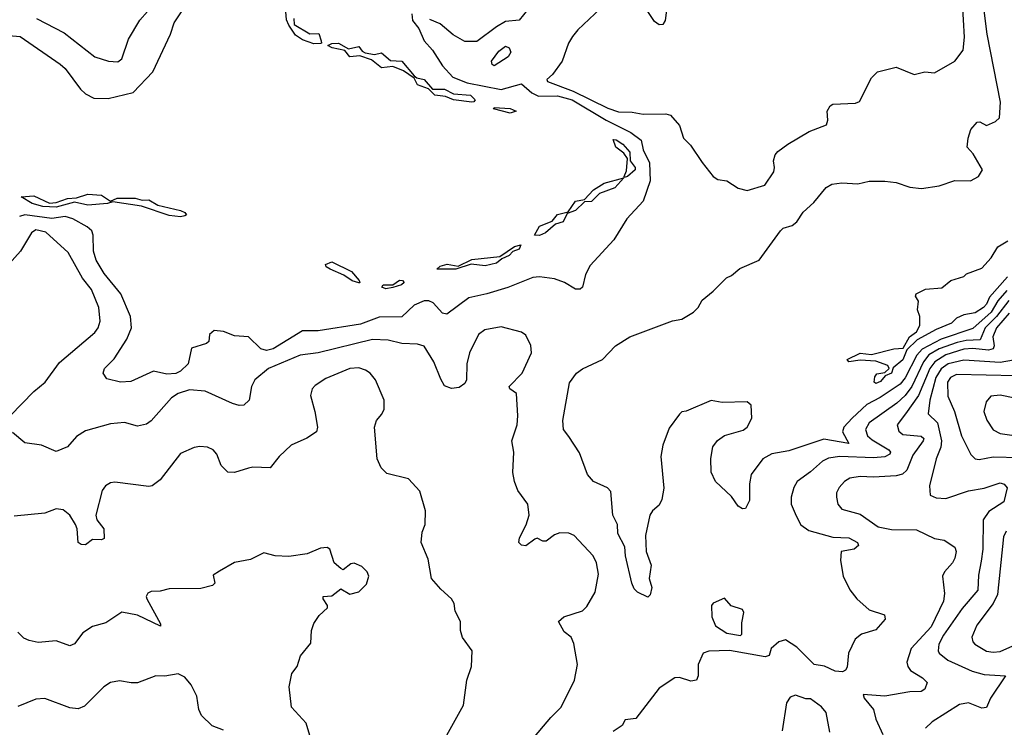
# Model space of a CAD drawing. Extents: x 1921360 to 2014538, y 768294 to 907744.
# Tile 246 of 256: x 1971593 to 1975954, y 842506 to 845639. Entities that reach past the tile are written whole.
import ezdxf

# ---------------------------------------------------------------- set-up
doc = ezdxf.new("R2010")
doc.units = 0

msp = doc.modelspace()

# ---------------------------------------------------------------- linework, layer by layer
at = {"layer": '0CON10XD'}
for points in [[(1975965, 844440.3), (1975925.3, 844395), (1975896.3, 844343.7), (1975815, 844271.6), (1975675, 844225.5), (1975589.9, 844180.1), (1975566.7, 844153.3), (1975515, 844054.3), (1975493.3, 844025), (1975404.1, 843965.9), (1975345, 843935.5), (1975280.6, 843875), (1975243.4, 843835), (1975236.7, 843815), (1975265, 843763.1), (1975155, 843781.9), (1974999.5, 843730.5), (1974925, 843717.3), (1974884.4, 843695.6), (1974832.5, 843625), (1974825.4, 843585), (1974825, 843510), (1974807.5, 843475), (1974795, 843473.3), (1974775, 843486.2), (1974745, 843528), (1974674.7, 843595), (1974655, 843636.2), (1974654, 843696), (1974662.5, 843747.5), (1974683.4, 843776.6), (1974715, 843798.4), (1974797.3, 843822.7), (1974815, 843835.6), (1974835.4, 843875), (1974833.1, 843933.1), (1974815, 843947.1), (1974705, 843944.5), (1974655, 843953.1), (1974545, 843906.7), (1974525, 843902.5), (1974515, 843892.5), (1974469.5, 843830.5), (1974440.8, 843755), (1974432.5, 843705), (1974445.5, 843565), (1974437.8, 843515), (1974425, 843490), (1974395.8, 843464.2), (1974384.4, 843445.6), (1974365.4, 843355), (1974367.8, 843285), (1974390, 843225), (1974380.6, 843165), (1974393.3, 843125), (1974385, 843093.3), (1974375, 843083.3), (1974330, 843105), (1974315, 843120), (1974304, 843145), (1974276.8, 843265), (1974273.8, 843305), (1974242.8, 843365), (1974240, 843405), (1974220, 843445), (1974210.9, 843550.9), (1974197, 843567), (1974134.4, 843594.4), (1974108, 843625), (1974072.2, 843722.2), (1974025, 843794.2), (1974001.9, 843825), (1973998.5, 843865), (1974028.8, 844031.2), (1974058.9, 844075), (1974085, 844093.8), (1974175, 844135.5), (1974231.9, 844195), (1974295, 844234.6), (1974485, 844306.2), (1974525, 844313.6), (1974578, 844345), (1974598, 844365), (1974615, 844398), (1974665, 844436.7), (1974723.2, 844496.8), (1974745, 844506.2), (1974782.6, 844537.4), (1974867.5, 844575), (1974962.5, 844705), (1974975, 844715.6), (1975015, 844728.6), (1975035, 844744), (1975062.8, 844787.2), (1975110.5, 844829.5), (1975165, 844896.2), (1975189.3, 844910.7), (1975235, 844917.5), (1975305, 844913.3), (1975355, 844924.5), (1975425, 844923.9), (1975475, 844917.9), (1975535, 844897.9), (1975587.4, 844892.6), (1975665, 844903.6), (1975735, 844927.1), (1975804.3, 844925.7), (1975840, 844945), (1975856.7, 844975), (1975815.7, 845045.7), (1975790, 845075), (1975793.3, 845115), (1975806.4, 845153.6), (1975833.9, 845186.1), (1975845, 845186.7), (1975875, 845171.2), (1975915, 845188.8), (1975933.3, 845205), (1975936.4, 845273.6), (1975878.5, 845575), (1975860.3, 845715)], [(1974461.1, 845705), (1974451.5, 845635), (1974442.1, 845617.9), (1974425, 845616.9), (1974405, 845630.6), (1974335, 845735.6)], [(1974815, 844882.5), (1974893, 844907), (1974933.3, 844965), (1974936.7, 844985), (1974931.2, 845015), (1974939.2, 845040.8), (1974951.2, 845055), (1974995, 845088.8), (1975090, 845145), (1975166, 845174), (1975172, 845195), (1975170, 845235), (1975182.1, 845257.9), (1975195, 845265.7), (1975295, 845269.2), (1975312.7, 845277.3), (1975365, 845381.2), (1975392.2, 845407.8), (1975475, 845428.6), (1975555, 845397.1), (1975601.7, 845408.3), (1975645, 845404.4), (1975734.5, 845455.5), (1975771.4, 845505), (1975778, 845562), (1975768.4, 845715)], [(1971453.8, 845665), (1971443.3, 845625), (1971505, 845558.8), (1971545, 845570), (1971595, 845564.2), (1971772.3, 845442.3), (1971795, 845422.9), (1971862, 845332), (1971885, 845310.5), (1971921.5, 845291.5), (1971985, 845290), (1972095, 845317.5), (1972182.2, 845407.8), (1972261.1, 845575), (1972276.4, 845625), (1972312.2, 845677.8)], [(1973330, 845665), (1973333.3, 845635), (1973360.7, 845600.7), (1973384.5, 845545), (1973421.6, 845505), (1973465.2, 845435), (1973511.1, 845385), (1973575, 845359.7), (1973725, 845330.6), (1973815, 845354.7), (1973861.9, 845315), (1973890.3, 845300.3), (1973975, 845302.1), (1974039.8, 845285), (1974189.8, 845195), (1974299.3, 845139.3), (1974345.7, 845105.7), (1974355, 845063.1), (1974382.8, 845005), (1974385.6, 844925.6), (1974354.3, 844835.7), (1974282.6, 844757.4), (1974225.2, 844664.8), (1974119, 844551), (1974098.3, 844511.7), (1974085.9, 844455), (1974075, 844445.6), (1974055, 844446.9), (1974005.3, 844475.3), (1973961.7, 844491.7), (1973895, 844500.5), (1973865, 844498.2), (1973755, 844454.2), (1973662, 844425), (1973581.7, 844408.3), (1973485, 844335.4), (1973465, 844340), (1973425, 844386.4), (1973405, 844394.6), (1973385, 844394.6), (1973339.4, 844375), (1973285, 844323.8), (1973185, 844322.9), (1973101.9, 844291.9), (1972915, 844262.1), (1972845, 844262.2), (1972715, 844182.5), (1972685.4, 844175.4), (1972661.7, 844181.7), (1972605.8, 844235.8), (1972545, 844240), (1972495, 844258.8), (1972455, 844263.3), (1972433.9, 844246.1), (1972430, 844215), (1972420, 844205), (1972354, 844185), (1972338.5, 844115), (1972305, 844083.1), (1972285, 844073.5), (1972245, 844069.5), (1972185, 844083.3), (1972085, 844036.9), (1972040, 844035), (1971978.8, 844048.8), (1971962.9, 844075), (1971968.1, 844095), (1972011.9, 844138.1), (1972067.5, 844225), (1972087.8, 844275), (1972083.2, 844325), (1972041.1, 844425), (1971966.8, 844515), (1971931.1, 844575), (1971919.8, 844615), (1971918.8, 844685), (1971912.5, 844705), (1971892.5, 844722.5), (1971828.3, 844758.3), (1971795, 844768.5), (1971735, 844759.8), (1971615, 844775.1), (1971592.6, 844767.4)], [(1971666.9, 845645), (1971790.5, 845580.5), (1971925.6, 845475), (1971986.2, 845455), (1972027.8, 845452.2), (1972044.6, 845465.4), (1972075, 845552.9), (1972125, 845637.8), (1972159.5, 845675)], [(1972895, 845532.6), (1972845, 845550.4), (1972815, 845570.8), (1972784.6, 845615), (1972775, 845638.8), (1972771.9, 845675)], [(1973843.3, 845685), (1973805, 845637.5), (1973745, 845630.8), (1973705, 845607.8), (1973618, 845542), (1973565, 845543.3), (1973512.2, 845572.2), (1973455, 845621.5), (1973410, 845640)], [(1974165, 845688.4), (1974064.7, 845595), (1974040.8, 845565), (1974023.6, 845535), (1973995.3, 845455), (1973953.4, 845396.6), (1973927.5, 845375), (1973930.8, 845365), (1974045, 845323.3), (1974197.8, 845247.8), (1974245, 845231.6), (1974305, 845230.2), (1974355, 845221.6), (1974455, 845223.1), (1974475, 845216), (1974515, 845170.8), (1974532.9, 845115), (1974564.2, 845084.2), (1974615, 845007.1), (1974665, 844945.6), (1974685, 844931.1), (1974725, 844926.2), (1974775, 844893.3), (1974815, 844882.5)], [(1972806.5, 845645), (1972808.5, 845618.5), (1972877.3, 845577.3), (1972917.9, 845577.9), (1972928.9, 845545), (1972930, 845535), (1972925, 845533.5), (1972895, 845532.6)], [(1973595, 845274.8), (1973514, 845284), (1973479, 845299), (1973431.4, 845305), (1973403.9, 845333.9), (1973355, 845350.4), (1973340.7, 845380.7), (1973292.8, 845412.8), (1973245, 845432.7), (1973195, 845426.1), (1973151.2, 845461.2), (1973099.1, 845479.1), (1973055, 845475.5), (1973032.3, 845502.3), (1972976.2, 845515), (1972957.5, 845525), (1972975.8, 845534.2), (1973005, 845535.3), (1973049.8, 845509.8), (1973095, 845520.6), (1973109.7, 845499.7), (1973122.5, 845492.5), (1973165, 845484.5), (1973195, 845492.9), (1973235, 845458.4), (1973285, 845455.3), (1973340.6, 845390.6), (1973352.1, 845382.1), (1973385, 845374.6), (1973421.9, 845331.9), (1973475, 845332.2), (1973515, 845311.1), (1973590, 845305), (1973610.6, 845285), (1973604.4, 845275.6), (1973595, 845274.8)], [(1973695, 845434.6), (1973685, 845440.8), (1973682.1, 845455), (1973715, 845500), (1973745, 845522.2), (1973760.8, 845515), (1973768.2, 845495), (1973756.5, 845475), (1973695, 845434.6)], [(1973765, 845224.7), (1973691.2, 845245), (1973695, 845250), (1973765, 845246.2), (1973792.5, 845235), (1973765, 845224.7)], [(1974270.7, 844940.7), (1974270, 844945), (1974280.2, 844969.8), (1974284.6, 845025), (1974268.5, 845048.5), (1974232.9, 845075), (1974221.3, 845108.7), (1974235, 845106.8), (1974265, 845087.5), (1974295, 845052.9), (1974296.1, 845015), (1974319.2, 844985), (1974319.6, 844975), (1974285, 844944.5), (1974270.7, 844940.7)], [(1973895, 844683.2), (1973872.5, 844685), (1973895.5, 844725), (1973952, 844748), (1973975, 844777.2), (1974022, 844788), (1974055, 844836.2), (1974095, 844842.5), (1974135, 844886.7), (1974181.1, 844915), (1974269.3, 844939.3), (1974228.9, 844895), (1974160.7, 844869.3), (1974125.2, 844834.8), (1974095, 844833.3), (1974055.4, 844795), (1974018.3, 844781.7), (1973999.6, 844745), (1973966.7, 844733.3), (1973921.2, 844695), (1973895, 844683.2)], [(1972305, 844766.7), (1972255, 844772.4), (1972133, 844813), (1972005, 844832.5), (1971982.5, 844825), (1971895, 844817.8), (1971835, 844831.5), (1971755, 844810), (1971695, 844812.3), (1971648.6, 844825), (1971600, 844855), (1971655, 844859.4), (1971725, 844826.8), (1971755, 844830.4), (1971805, 844847.6), (1971845, 844850), (1971895, 844866.5), (1971955, 844862.2), (1971995, 844836.5), (1972025, 844848.9), (1972105, 844849.3), (1972135, 844839.6), (1972165, 844841.8), (1972205, 844818.4), (1972305, 844794.6), (1972324.4, 844785), (1972331.4, 844775), (1972325, 844770.5), (1972305, 844766.7)], [(1971550.4, 843885), (1971655, 843992.9), (1971705.2, 844034.8), (1971768.6, 844121.4), (1971925.7, 844255), (1971941.1, 844275), (1971950, 844305), (1971943.8, 844365), (1971911.3, 844445), (1971871.2, 844495), (1971808.1, 844608.1), (1971708.3, 844698.3), (1971665, 844708.8), (1971645.6, 844695), (1971596.8, 844615), (1971535, 844545.5)], [(1975968.5, 844501.5), (1975888.5, 844411.5), (1975875, 844380), (1975861.3, 844365), (1975825, 844342), (1975775, 844333.3), (1975741.8, 844318.2), (1975719.5, 844295), (1975652.2, 844267.8), (1975568.3, 844221.7), (1975522.4, 844177.6), (1975505, 844133.3), (1975462.3, 844097.7), (1975453.8, 844075), (1975426.8, 844063.2), (1975405, 844037.8), (1975385, 844029.2), (1975378, 844035), (1975381.2, 844058.8), (1975388.8, 844071.2), (1975425, 844077.5), (1975443.3, 844095), (1975438.3, 844108.3), (1975385, 844126.9), (1975315, 844131.8), (1975265, 844124.4), (1975257.5, 844135), (1975315, 844162.2), (1975365, 844156.5), (1975465, 844182.2), (1975505.7, 844184.3), (1975534.2, 844235.8), (1975565, 844258), (1975580, 844285), (1975580, 844325), (1975568.8, 844355), (1975573.6, 844393.6), (1975560, 844415), (1975563.3, 844425), (1975605, 844446.2), (1975677.7, 844452.3), (1975717.5, 844485), (1975775, 844502.5), (1975786.4, 844513.6), (1975855, 844538.8), (1975895.8, 844585), (1975925, 844633.8), (1975970.2, 844659.8)], [(1973525, 844534.7), (1973440, 844535), (1973455, 844547.5), (1973486.7, 844556.7), (1973535, 844548.6), (1973595, 844576.9), (1973718.9, 844591.1), (1973784.4, 844635), (1973812.5, 844642.5), (1973805, 844623.1), (1973776.7, 844613.3), (1973761.1, 844595), (1973729.1, 844580.9), (1973705, 844561.5), (1973655, 844548.9), (1973593.2, 844556.8), (1973525, 844534.7)], [(1973095, 844474.6), (1973065, 844483.5), (1973028.5, 844508.5), (1972967.8, 844535), (1972950, 844545), (1972948, 844555), (1972975, 844566.6), (1973062.7, 844525), (1973096, 844485), (1973100, 844475), (1973095, 844474.6)], [(1973215, 844447.5), (1973197.5, 844455), (1973202.5, 844465), (1973245, 844465.4), (1973275, 844486.4), (1973288, 844485), (1973295.6, 844475.6), (1973284, 844465), (1973245, 844452.9), (1973215, 844447.5)], [(1975973.3, 844396.7), (1975918.9, 844325), (1975869.6, 844275), (1975847.5, 844222.5), (1975785, 844219.4), (1975745, 844210.3), (1975665, 844181.8), (1975619.9, 844155), (1975595.4, 844124.6), (1975544.6, 844015.4), (1975515, 843975.6), (1975478.4, 843941.6), (1975355.3, 843855), (1975339.6, 843825), (1975347.3, 843797.3), (1975368.5, 843778.5), (1975442.7, 843735), (1975450.5, 843725), (1975447.5, 843715), (1975425.5, 843704.5), (1975375, 843699), (1975224.8, 843705.2), (1975175, 843697.5), (1975148.2, 843685), (1975095, 843637.1), (1975036, 843595), (1975021.3, 843568.7), (1975009.4, 843525), (1975010.5, 843495), (1975032, 843442), (1975052.3, 843402.3), (1975088.1, 843378.1), (1975195, 843348.4), (1975265, 843344.6), (1975304, 843325), (1975308.6, 843311.4), (1975288.8, 843295), (1975232, 843285), (1975228.6, 843245), (1975239.5, 843175), (1975269.1, 843115), (1975300.6, 843075), (1975355, 843026.9), (1975424, 843004), (1975425.8, 842985), (1975385, 842938.1), (1975321.1, 842918.9), (1975293, 842897), (1975263.8, 842835), (1975257.3, 842772.7), (1975250.8, 842759.2), (1975238, 842752), (1975205, 842754.4), (1975157.4, 842777.4), (1975112.5, 842785), (1975035, 842860.9), (1974985, 842893.3), (1974955.4, 842884.6), (1974921.2, 842855), (1974912.5, 842825), (1974895, 842818), (1974736.1, 842846.1), (1974645.9, 842844.1), (1974620, 842835), (1974597.5, 842785), (1974598.6, 842735), (1974590, 842715), (1974565, 842710.6), (1974515, 842726.7), (1974494.3, 842725.7), (1974425, 842680), (1974322.5, 842545), (1974275, 842539.2), (1974261.5, 842515), (1974221.9, 842488.1)], [(1975975, 844339.4), (1975919, 844275), (1975902.4, 844235), (1975909.1, 844195), (1975905, 844182.1), (1975884.1, 844175.9), (1975815, 844183.2), (1975775, 844180.4), (1975694.8, 844155), (1975645.7, 844125), (1975624.4, 844095.6), (1975573.9, 843976.1), (1975515.9, 843894.1)], [(1973857.5, 842445), (1973945, 842550), (1973991.6, 842595), (1974050, 842715), (1974063.9, 842785), (1974048, 842878), (1974035, 842906.2), (1974005, 842929.2), (1973980, 842975), (1974003.3, 842995), (1974085, 843021.9), (1974105, 843041.5), (1974142.2, 843105), (1974156.9, 843185), (1974148, 843235), (1974132.3, 843265), (1974048.1, 843355), (1974025, 843366.2), (1973985, 843366.9), (1973961.3, 843358.7), (1973925, 843330.8), (1973910.3, 843330.3), (1973885, 843343.3), (1973875, 843340), (1973835, 843310), (1973815, 843313.3), (1973803.8, 843325), (1973806.2, 843345), (1973836.8, 843403.2), (1973850, 843445), (1973844, 843495), (1973800, 843555), (1973784.2, 843595), (1973777.5, 843635), (1973781.4, 843725), (1973772.2, 843775), (1973795.6, 843845), (1973800, 843885), (1973794.1, 843984.1), (1973763.3, 844005), (1973761.2, 844015), (1973818.8, 844075), (1973860, 844165), (1973857, 844197), (1973835, 844242.5), (1973815, 844256.2), (1973725, 844280), (1973653.2, 844266.8), (1973624.5, 844245.5), (1973585.6, 844165), (1973572.7, 844115), (1973571.4, 844045), (1973565, 844028), (1973539.7, 844010.3), (1973505, 844005.8), (1973475, 844018), (1973457.7, 844047.7), (1973426.5, 844125), (1973385, 844194.2), (1973355, 844202.9), (1973285, 844205.5), (1973225, 844221.1), (1973155, 844222.9), (1972915, 844164.8), (1972835, 844154.3), (1972695.5, 844095), (1972634.6, 844045), (1972618.9, 844015), (1972609.2, 843955), (1972585, 843933.1), (1972565, 843931.4), (1972535, 843939.5), (1972415, 843994.7), (1972345, 844000.9), (1972295, 843984.7), (1972265.5, 843965), (1972175, 843863.3), (1972155, 843848.1), (1972115, 843839.4), (1972056.5, 843856.5), (1971995, 843849.4), (1971885, 843818.5), (1971845, 843794.2), (1971805, 843748.8), (1971755, 843727.5), (1971690, 843755), (1971615, 843766.1), (1971561.7, 843811.7)], [(1975995, 844132.4), (1975935, 844122.1), (1975775, 844131.5), (1975705, 844115.8), (1975675, 844094), (1975651.3, 844055), (1975624.2, 843955), (1975616.9, 843895), (1975657.4, 843855), (1975675.7, 843774.3), (1975672.8, 843747.2), (1975652.8, 843695), (1975622.5, 843575), (1975625, 843533.8), (1975651.7, 843521.7), (1975695, 843520), (1975795, 843553.4), (1975865, 843565.9), (1975935, 843588.4), (1975953.4, 843583.4), (1975966, 843566), (1975952.5, 843505), (1975885, 843461.3), (1975860, 843425), (1975859.4, 843295), (1975852, 843242), (1975840.1, 843179.9), (1975836.4, 843113.6), (1975767.1, 843032.9), (1975685.2, 842915), (1975663.6, 842875), (1975660.8, 842845), (1975665.6, 842835), (1975704.4, 842804.4), (1975811.9, 842755), (1975865, 842739.8), (1975958.8, 842735), (1975892.9, 842635), (1975875, 842594.6), (1975855, 842590.9), (1975795, 842614.7), (1975755, 842607.5), (1975635, 842530), (1975605, 842502.5)], [(1973470, 842445), (1973558, 842605), (1973573.8, 842715), (1973593.8, 842775), (1973596.7, 842845), (1973554.1, 842904.1), (1973546, 842935), (1973545.8, 842975), (1973521.2, 843021.2), (1973517.5, 843055), (1973505.3, 843075.3), (1973457.8, 843117.8), (1973417.5, 843165), (1973401.5, 843251.5), (1973371.4, 843325), (1973375, 843370), (1973388.8, 843405), (1973390, 843465), (1973365, 843552.5), (1973315, 843606.2), (1973219.5, 843629.5), (1973194.2, 843655), (1973176.7, 843695), (1973164.3, 843835), (1973173.1, 843865), (1973197.3, 843892.7), (1973207.3, 843915), (1973206.9, 843955), (1973168.6, 844045), (1973145, 844074.3), (1973125, 844088.1), (1973095, 844097.3), (1973055, 844095.4), (1972949.2, 844050.8), (1972900.9, 844019.1), (1972888, 844005), (1972880.8, 843975), (1972900.6, 843905), (1972912, 843835), (1972908, 843815), (1972865, 843786.7), (1972795, 843755.8), (1972742, 843705), (1972702.5, 843655), (1972625, 843658.1), (1972606.6, 843653.4), (1972544.1, 843634.1), (1972515, 843636), (1972485.5, 843665.5), (1972465.6, 843715), (1972449.2, 843735), (1972425, 843747.3), (1972390.5, 843749.5), (1972365, 843744.6), (1972305, 843718), (1972215, 843602), (1972180, 843575), (1972165, 843571.9), (1972015, 843591.5), (1971995, 843588.9), (1971972.5, 843575), (1971957.8, 843555), (1971930.4, 843445), (1971934.5, 843425), (1971966.2, 843385), (1971967.3, 843342.7), (1971955, 843336.2), (1971915, 843337.5), (1971885, 843314.2), (1971865, 843316), (1971852.5, 843325), (1971847.5, 843385), (1971840, 843405), (1971815, 843445.7), (1971785, 843470), (1971755, 843474), (1971705, 843454.3), (1971568.4, 843441.6)], [(1976005, 844062.7), (1975742, 844068), (1975715, 844055.2), (1975702.9, 844035), (1975703.1, 843973.1), (1975733.7, 843905), (1975765, 843797.1), (1975805, 843714.2), (1975825, 843695.6), (1975842.8, 843692.8), (1975905, 843703.2), (1976020.9, 843700.9)], [(1976065, 843950), (1975935, 843976.4), (1975895, 843972.5), (1975873, 843947), (1975863.8, 843905), (1975876.2, 843866.2), (1975904.1, 843824.1), (1975935, 843807.9), (1976060.2, 843790.2)], [(1975515.9, 843894.1), (1975478.9, 843845), (1975487.3, 843817.3), (1975505, 843803.1), (1975585, 843795.8), (1975596.8, 843785), (1975595.3, 843775), (1975549.3, 843710.7), (1975522.4, 843645), (1975502.4, 843627.6), (1975475, 843619.1), (1975375, 843613.5), (1975315, 843617.5), (1975270, 843610), (1975245.7, 843595), (1975221.9, 843568.1), (1975210.9, 843545), (1975210, 843525), (1975216.5, 843495), (1975235, 843472.5), (1975315, 843450), (1975395, 843394.7), (1975455, 843381.9), (1975565, 843380.5), (1975645, 843342.5), (1975687.5, 843335), (1975734.3, 843304.3), (1975740, 843285), (1975734.4, 843255), (1975724.4, 843235), (1975688.6, 843195), (1975680.8, 843175), (1975689.3, 843099.3), (1975684.2, 843065), (1975629.4, 842950.6), (1975540.7, 842855), (1975522.2, 842795), (1975526.1, 842775), (1975538.2, 842758.2), (1975591.9, 842725), (1975612.9, 842705), (1975601.4, 842675), (1975585, 842664.5), (1975535, 842663.3), (1975425, 842644.8), (1975328.3, 842651.7), (1975333.3, 842635), (1975375.3, 842585), (1975385, 842542.5), (1975415.3, 842475)], [(1975961.8, 843375), (1975950.1, 843349.9), (1975924, 843095), (1975905, 843054.6), (1975831.8, 842958.2), (1975810.4, 842905), (1975814.5, 842885), (1975823.1, 842875), (1975875, 842844), (1975905, 842838.6), (1975935, 842841.9), (1976005, 842873)], [(1972882.5, 842455), (1972862, 842525), (1972796.2, 842595), (1972786.9, 842685), (1972798.6, 842745), (1972822, 842775), (1972837.3, 842822.7), (1972881.7, 842878.3), (1972886, 842935), (1972895, 842966.7), (1972918.8, 843001.2), (1972956.7, 843035), (1972956.1, 843046.1), (1972936.7, 843075), (1972937.5, 843085), (1972975, 843089.2), (1973015, 843120), (1973055, 843095.7), (1973095, 843105.8), (1973129.1, 843140.9), (1973139.2, 843175), (1973132.5, 843195), (1973108.7, 843218.7), (1973075, 843233.8), (1973059.5, 843230.5), (1973025, 843203.3), (1973015, 843208.8), (1972986, 843235), (1972966.7, 843295), (1972955, 843302.5), (1972925, 843300), (1972866.1, 843273.9), (1972785, 843262), (1972725, 843266.2), (1972675, 843278.8), (1972615, 843248.8), (1972544.2, 843235.8), (1972477.5, 843197.5), (1972449.3, 843180.7), (1972456.7, 843145), (1972447.5, 843135), (1972395, 843121.5), (1972255, 843119.4), (1972215, 843109.2), (1972175, 843107.7), (1972160, 843100), (1972153.1, 843085), (1972155.7, 843075), (1972216.2, 842965), (1972216.2, 842953.8), (1972115, 843002.5), (1972045, 843015.6), (1971975, 842968.6), (1971915, 842952.5), (1971873.3, 842925), (1971835, 842876.7), (1971815, 842867.5), (1971755, 842890), (1971675, 842882), (1971635, 842890.8), (1971610.9, 842900.9), (1971585, 842928)], [(1974785, 842913.1), (1974791.2, 842918.8), (1974791.2, 842968.8), (1974800, 843015), (1974795, 843027.5), (1974743.8, 843043.8), (1974715, 843077.5), (1974664.1, 843055.9), (1974656.7, 843045), (1974658, 842995), (1974674.2, 842955), (1974725, 842922.5), (1974785, 842913.1)], [(1972495, 842494.4), (1972445, 842513.1), (1972398.3, 842558.3), (1972385.7, 842585), (1972377.1, 842645), (1972352, 842695), (1972325, 842728.8), (1972295, 842742.5), (1972236.4, 842733.6), (1972195.6, 842734.4), (1972115, 842704), (1972087.1, 842702.9), (1972035, 842712.9), (1971995, 842705.5), (1971965, 842685.6), (1971879.3, 842600.7), (1971851.3, 842588.7), (1971815, 842592.7), (1971705, 842633.3), (1971665, 842630.6), (1971585, 842598.2)], [(1975181.2, 842485), (1975165, 842572), (1975145, 842597.5), (1975095, 842632.5), (1975075, 842632.5), (1975028.6, 842648.6), (1975005, 842640), (1974989.1, 842615), (1974969.8, 842490.2)]]:
    msp.add_lwpolyline(points, dxfattribs=at)

doc.saveas('drawing.dxf')
